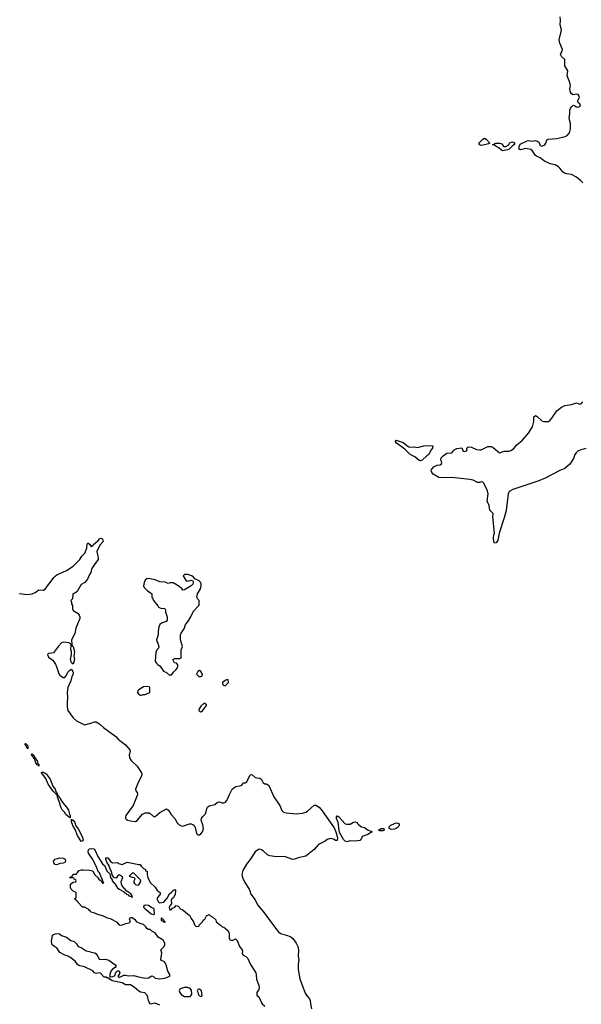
# Model space of a CAD drawing. Header units: inches. Extents: x 2348423 to 2474978, y 460702 to 613625.
# Tile 73 of 113: x 2425878 to 2432730, y 554605 to 566615. Entities that reach past the tile are written whole.
import ezdxf

# ---------------------------------------------------------------- set-up
doc = ezdxf.new("R2010")
doc.units = ezdxf.units.IN
doc.header["$MEASUREMENT"] = 0
for name, color, linetype in [('C4525', 7, 'Continuous'), ('C4526', 7, 'Continuous'), ('C4535', 7, 'Continuous'), ('C4536', 7, 'Continuous')]:
    doc.layers.add(name, color=color, linetype=linetype)

msp = doc.modelspace()

# ---------------------------------------------------------------- linework, layer by layer
at = {"layer": 'C4525', "color": 5}
for points, elevation in [([(2425870, 559614), (2425910, 559613), (2425964, 559604), (2426030, 559612), (2426066, 559630), (2426110, 559660), (2426170, 559656), (2426190, 559667), (2426217, 559710), (2426252, 559748), (2426294, 559810), (2426310, 559826), (2426330, 559842), (2426450, 559895), (2426530, 559951), (2426581, 560000)], 60), ([(2426812, 560000), (2426762, 559930), (2426753, 559910), (2426746, 559870), (2426731, 559849), (2426707, 559790), (2426672, 559748), (2426630, 559725), (2426578, 559642), (2426550, 559621), (2426525, 559610), (2426522, 559550), (2426502, 559530), (2426511, 559510), (2426512, 559490), (2426522, 559470), (2426522, 559430), (2426532, 559410), (2426590, 559371), (2426604, 559350), (2426610, 559330), (2426610, 559310), (2426565, 559195), (2426551, 559129), (2426511, 559050), (2426513, 558993), (2426518, 558978), (2426532, 558970), (2426545, 558910), (2426539, 558850), (2426547, 558810), (2426530, 558755), (2426510, 558769), (2426497, 558810), (2426509, 558870), (2426509, 558909), (2426504, 558930), (2426507, 558987), (2426502, 559002), (2426476, 559016), (2426410, 559024), (2426390, 559013), (2426350, 558972), (2426317, 558923), (2426290, 558894), (2426270, 558887), (2426230, 558885), (2426217, 558870), (2426230, 558839), (2426282, 558802), (2426315, 558755), (2426341, 558690), (2426355, 558635), (2426370, 558618), (2426410, 558591), (2426430, 558591), (2426450, 558618), (2426464, 558656), (2426490, 558682), (2426510, 558691), (2426530, 558656), (2426532, 558630), (2426516, 558604), (2426501, 558550), (2426465, 558470), (2426459, 558410), (2426463, 558350), (2426456, 558276), (2426458, 558230), (2426466, 558190), (2426530, 558098), (2426570, 558064), (2426670, 558015), (2426746, 558034), (2426790, 558050), (2426810, 558049), (2426850, 558025), (2426901, 557981), (2427051, 557871), (2427080, 557840), (2427170, 557770), (2427220, 557710), (2427226, 557690), (2427214, 557650), (2427216, 557610), (2427239, 557579), (2427310, 557510), (2427364, 557430), (2427369, 557410), (2427362, 557378), (2427325, 557310), (2427293, 557230), (2427297, 557210), (2427310, 557190), (2427314, 557174), (2427310, 557150), (2427264, 557030), (2427172, 556910), (2427168, 556890), (2427170, 556872), (2427180, 556860), (2427192, 556852), (2427230, 556842), (2427290, 556836), (2427312, 556848), (2427377, 556923), (2427410, 556941), (2427459, 556939), (2427472, 556932), (2427510, 556897), (2427530, 556896), (2427590, 556944), (2427670, 556988), (2427694, 556974), (2427723, 556923), (2427770, 556870), (2427800, 556820), (2427819, 556799), (2427850, 556781), (2427870, 556780), (2427950, 556806), (2427970, 556805), (2427990, 556798), (2428006, 556786), (2428021, 556761), (2428036, 556690), (2428050, 556673), (2428070, 556672), (2428090, 556685), (2428110, 556710), (2428120, 556750), (2428113, 556793), (2428094, 556850), (2428096, 556870), (2428108, 556892), (2428147, 556930), (2428161, 556990), (2428170, 557011), (2428190, 557027), (2428257, 557043), (2428290, 557071), (2428310, 557074), (2428350, 557064), (2428370, 557064), (2428390, 557070), (2428406, 557090), (2428436, 557164), (2428470, 557231), (2428510, 557261), (2428585, 557275), (2428610, 557305), (2428630, 557307), (2428650, 557319), (2428690, 557404), (2428710, 557408), (2428750, 557373), (2428770, 557367), (2428810, 557365), (2428827, 557347), (2428850, 557306), (2428870, 557295), (2428890, 557293), (2428916, 557276), (2428977, 557137), (2429050, 557031), (2429077, 556970), (2429097, 556950), (2429130, 556940), (2429250, 556927), (2429330, 556936), (2429370, 556949), (2429390, 556962), (2429470, 557033), (2429490, 557033), (2429530, 557010), (2429570, 556966), (2429716, 556756), (2429735, 556710), (2429750, 556650), (2429754, 556630), (2429750, 556604), (2429730, 556602), (2429716, 556616), (2429690, 556625), (2429670, 556627), (2429630, 556614), (2429604, 556596), (2429525, 556555), (2429470, 556495), (2429370, 556413), (2429290, 556397), (2429230, 556374), (2429210, 556373), (2429110, 556406), (2429010, 556403), (2428930, 556417), (2428901, 556430), (2428854, 556474), (2428830, 556490), (2428810, 556496), (2428790, 556494), (2428750, 556464), (2428689, 556370), (2428646, 556314), (2428602, 556238), (2428589, 556190), (2428597, 556150), (2428624, 556090), (2428677, 556010), (2428688, 555988), (2428698, 555950), (2428750, 555879), (2428778, 555818), (2428850, 555736), (2429010, 555519), (2429034, 555490), (2429060, 555470), (2429146, 555446), (2429185, 555430), (2429210, 555407), (2429252, 555350), (2429270, 555310), (2429278, 555270), (2429277, 555190), (2429282, 555150), (2429275, 555090), (2429277, 555030), (2429296, 554916), (2429363, 554743), (2429385, 554705), (2429414, 554670), (2429422, 554650), (2429425, 554610), (2429440, 554550)], 60), ([(2430000, 556600), (2429970, 556595), (2429910, 556599), (2429870, 556586), (2429850, 556596), (2429830, 556616), (2429779, 556699), (2429764, 556824), (2429745, 556870), (2429743, 556890), (2429750, 556905), (2429770, 556891), (2429850, 556807), (2429870, 556802), (2429910, 556804), (2429950, 556828), (2429971, 556831), (2429990, 556821), (2430000, 556810)], 60), ([(2427590, 554594), (2427530, 554619), (2427470, 554608), (2427449, 554650), (2427439, 554710), (2427404, 554744), (2427353, 554753), (2427330, 554764), (2427274, 554814), (2427230, 554842), (2427170, 554844), (2427129, 554869), (2427008, 554890), (2426978, 554910), (2426970, 554926), (2426950, 554926), (2426935, 554935), (2426910, 554935), (2426863, 554983), (2426850, 554989), (2426810, 554982), (2426790, 554989), (2426772, 555012), (2426670, 555064), (2426610, 555073), (2426599, 555079), (2426582, 555090), (2426555, 555130), (2426490, 555179), (2426457, 555197), (2426430, 555204), (2426370, 555238), (2426358, 555250), (2426333, 555293), (2426306, 555306), (2426275, 555330), (2426265, 555370), (2426277, 555450), (2426310, 555465), (2426348, 555468), (2426364, 555464), (2426390, 555446), (2426450, 555425), (2426503, 555383), (2426542, 555370), (2426570, 555342), (2426591, 555311), (2426630, 555299), (2426690, 555259), (2426731, 555251), (2426750, 555241), (2426795, 555235), (2426810, 555222), (2426831, 555190), (2426850, 555152), (2426925, 555155), (2426964, 555144), (2427038, 555090), (2427054, 555070), (2427045, 555055), (2427010, 555035), (2426990, 555008), (2426974, 554954), (2426982, 554942), (2427015, 554945), (2427042, 554958), (2427048, 554990), (2427070, 555014), (2427090, 555012), (2427102, 554990), (2427093, 554967), (2427074, 554950), (2427090, 554934), (2427150, 554962), (2427170, 554962), (2427210, 554951), (2427270, 554958), (2427310, 554943), (2427410, 554925), (2427448, 554930), (2427491, 554951), (2427510, 554945), (2427530, 554926), (2427590, 554916), (2427650, 554925), (2427709, 554950), (2427709, 554970), (2427686, 555010), (2427666, 555086), (2427653, 555113), (2427643, 555123), (2427610, 555138), (2427602, 555150), (2427613, 555227), (2427602, 555270), (2427642, 555310), (2427649, 555330), (2427648, 555350), (2427628, 555388), (2427566, 555426), (2427530, 555478), (2427490, 555498), (2427470, 555518), (2427450, 555518), (2427430, 555528), (2427418, 555550), (2427390, 555578), (2427349, 555589), (2427310, 555608), (2427293, 555633), (2427250, 555658), (2427230, 555658), (2427214, 555650), (2427225, 555610), (2427210, 555595), (2427157, 555583), (2427130, 555569), (2427105, 555565), (2427090, 555575), (2427070, 555604), (2426986, 555646), (2426950, 555656), (2426902, 555682), (2426830, 555701), (2426782, 555722), (2426746, 555730), (2426742, 555742), (2426728, 555748), (2426722, 555762), (2426670, 555788), (2426646, 555790), (2426586, 555850), (2426582, 555862), (2426570, 555866), (2426562, 555882), (2426548, 555888), (2426550, 555894), (2426562, 555898), (2426566, 555910), (2426566, 555970), (2426530, 555986), (2426506, 556010), (2426498, 556030), (2426498, 556070), (2426530, 556094), (2426562, 556098), (2426566, 556110), (2426562, 556122), (2426547, 556127), (2426542, 556142), (2426530, 556146), (2426490, 556146), (2426488, 556150), (2426502, 556158), (2426506, 556170), (2426526, 556174), (2426530, 556191), (2426570, 556194), (2426578, 556210), (2426604, 556236), (2426634, 556246), (2426653, 556247), (2426730, 556243), (2426770, 556232), (2426792, 556190), (2426830, 556152), (2426845, 556130), (2426872, 556112), (2426890, 556082), (2426898, 556082), (2426906, 556090), (2426896, 556096), (2426890, 556128), (2426879, 556139), (2426862, 556190), (2426850, 556209), (2426838, 556218), (2426812, 556290), (2426803, 556303), (2426772, 556372), (2426717, 556450), (2426713, 556470), (2426717, 556490), (2426730, 556503), (2426750, 556507), (2426781, 556501), (2426801, 556481), (2426830, 556410), (2426890, 556320), (2426916, 556296), (2426932, 556250), (2426950, 556222), (2426958, 556218), (2426976, 556196), (2426987, 556150), (2427005, 556125), (2427008, 556110), (2427030, 556082), (2427038, 556078), (2427068, 556030), (2427091, 556010), (2427143, 555983), (2427154, 555970), (2427177, 555957), (2427182, 555950), (2427201, 555941), (2427211, 555930), (2427240, 555920), (2427250, 555908), (2427255, 555910), (2427250, 555926), (2427242, 555922), (2427249, 555930), (2427233, 555953), (2427185, 555985), (2427129, 556049), (2427119, 556070), (2427116, 556104), (2427138, 556150), (2427130, 556166), (2427090, 556186), (2427078, 556182), (2427057, 556143), (2427029, 556149), (2427005, 556185), (2426999, 556230), (2426987, 556247), (2426964, 556304), (2426944, 556330), (2426929, 556370), (2426930, 556392), (2426952, 556390), (2426970, 556372), (2426985, 556345), (2427010, 556332), (2427070, 556334), (2427084, 556324), (2427130, 556312), (2427190, 556338), (2427330, 556312), (2427350, 556312), (2427362, 556290), (2427385, 556265), (2427412, 556250), (2427414, 556234), (2427434, 556230), (2427434, 556186), (2427442, 556150), (2427472, 556092), (2427530, 556034), (2427555, 555995), (2427592, 555970), (2427592, 555950), (2427585, 555935), (2427562, 555910), (2427552, 555890), (2427572, 555852), (2427590, 555842), (2427638, 555850), (2427679, 555901), (2427706, 555954), (2427730, 555971), (2427750, 555995), (2427770, 556005), (2427779, 555999), (2427781, 555990), (2427776, 555950), (2427755, 555905), (2427734, 555890), (2427725, 555875), (2427731, 555829), (2427710, 555808), (2427703, 555790), (2427710, 555754), (2427730, 555762), (2427743, 555777), (2427770, 555792), (2427789, 555811), (2427810, 555802), (2427846, 555766), (2427870, 555758), (2427930, 555705), (2427951, 555691), (2427971, 555650), (2427998, 555610), (2428010, 555574), (2428030, 555554), (2428062, 555558), (2428066, 555570), (2428109, 555611), (2428118, 555630), (2428135, 555645), (2428156, 555684), (2428190, 555702), (2428210, 555682), (2428234, 555670), (2428270, 555634), (2428274, 555610), (2428330, 555571), (2428350, 555551), (2428370, 555545), (2428391, 555530), (2428420, 555500), (2428432, 555468), (2428432, 555410), (2428442, 555390), (2428470, 555382), (2428510, 555402), (2428530, 555382), (2428558, 555310), (2428591, 555270), (2428598, 555250), (2428591, 555230), (2428601, 555210), (2428636, 555190), (2428663, 555163), (2428694, 555090), (2428758, 554990), (2428765, 554965), (2428766, 554910), (2428796, 554836), (2428801, 554810), (2428794, 554786), (2428771, 554750), (2428773, 554713), (2428790, 554702), (2428810, 554672), (2428823, 554630), (2428836, 554610), (2428870, 554583)], 40)]:
    msp.add_lwpolyline(points, dxfattribs=dict(at, elevation=elevation))
for points, elevation in [([(2427930, 559849), (2427890, 559848), (2427872, 559830), (2427910, 559771), (2427930, 559765), (2427970, 559778), (2427992, 559772), (2427995, 559755), (2427991, 559730), (2427970, 559710), (2427890, 559659), (2427870, 559655), (2427855, 559675), (2427798, 559718), (2427750, 559744), (2427716, 559744), (2427690, 559738), (2427655, 559755), (2427590, 559757), (2427530, 559781), (2427450, 559798), (2427430, 559795), (2427410, 559777), (2427396, 559750), (2427387, 559710), (2427398, 559690), (2427438, 559650), (2427471, 559630), (2427491, 559611), (2427491, 559570), (2427497, 559557), (2427511, 559531), (2427565, 559465), (2427572, 559450), (2427610, 559431), (2427630, 559436), (2427650, 559432), (2427657, 559417), (2427659, 559390), (2427679, 559330), (2427678, 559290), (2427666, 559274), (2427610, 559253), (2427590, 559239), (2427577, 559210), (2427568, 559152), (2427568, 559110), (2427547, 559050), (2427551, 559030), (2427563, 559010), (2427576, 558970), (2427571, 558950), (2427551, 558930), (2427538, 558902), (2427531, 558791), (2427542, 558770), (2427562, 558750), (2427592, 558730), (2427632, 558670), (2427671, 558651), (2427710, 558614), (2427718, 558622), (2427730, 558625), (2427759, 558661), (2427789, 558690), (2427802, 558710), (2427808, 558730), (2427807, 558747), (2427790, 558766), (2427766, 558770), (2427748, 558812), (2427770, 558822), (2427830, 558822), (2427847, 558833), (2427848, 558930), (2427866, 558970), (2427842, 559050), (2427842, 559110), (2427849, 559130), (2427889, 559191), (2427901, 559239), (2427930, 559272), (2427968, 559330), (2428000, 559400), (2428067, 559473), (2428066, 559530), (2428050, 559546), (2428038, 559570), (2428049, 559610), (2428086, 559674), (2428093, 559710), (2428093, 559733), (2428080, 559760), (2428069, 559770), (2428015, 559795), (2427997, 559817), (2427978, 559830)], 80), ([(2428070, 558678), (2428050, 558666), (2428034, 558630), (2428064, 558604), (2428090, 558602), (2428106, 558610), (2428108, 558630), (2428090, 558666)], 80), ([(2428410, 558566), (2428384, 558556), (2428354, 558530), (2428354, 558510), (2428370, 558494), (2428390, 558494), (2428426, 558530), (2428422, 558562)], 80), ([(2427410, 558482), (2427390, 558477), (2427330, 558442), (2427318, 558430), (2427314, 558410), (2427330, 558385), (2427350, 558375), (2427366, 558374), (2427390, 558385), (2427410, 558382), (2427466, 558410), (2427468, 558468), (2427459, 558479)], 80), ([(2428130, 558278), (2428090, 558242), (2428066, 558210), (2428065, 558190), (2428077, 558177), (2428090, 558171), (2428110, 558185), (2428158, 558250), (2428158, 558258), (2428136, 558276)], 80), ([(2425975, 557725), (2425970, 557727), (2425959, 557759), (2425947, 557770), (2425950, 557790), (2425956, 557776), (2425972, 557768), (2425978, 557742), (2425976, 557736), (2425982, 557730)], 40), ([(2426110, 557509), (2426108, 557528), (2426097, 557523), (2426090, 557525), (2426075, 557550), (2426059, 557599), (2426050, 557603), (2426041, 557621), (2426030, 557630), (2426023, 557657), (2426030, 557661), (2426042, 557642), (2426050, 557642), (2426060, 557620), (2426072, 557610), (2426082, 557582), (2426090, 557577), (2426101, 557541), (2426110, 557531)], 40), ([(2426155, 557435), (2426164, 557436), (2426190, 557426), (2426210, 557413), (2426224, 557384), (2426251, 557351), (2426284, 557264), (2426311, 557231), (2426321, 557201), (2426330, 557190), (2426338, 557162), (2426330, 557153), (2426318, 557178), (2426310, 557181), (2426286, 557206), (2426224, 557290), (2426199, 557359), (2426146, 557430), (2426150, 557441)], 40), ([(2426490, 556875), (2426486, 556886), (2426470, 556895), (2426442, 556922), (2426424, 556950), (2426397, 556977), (2426383, 557003), (2426360, 557080), (2426339, 557130), (2426338, 557142), (2426346, 557150), (2426350, 557150), (2426357, 557137), (2426370, 557128), (2426381, 557101), (2426404, 557064), (2426450, 557010), (2426473, 556973), (2426484, 556924), (2426493, 556907), (2426496, 556884)], 40), ([(2426630, 556589), (2426584, 556664), (2426556, 556736), (2426527, 556787), (2426509, 556830), (2426510, 556862), (2426513, 556853), (2426530, 556852), (2426550, 556823), (2426564, 556784), (2426590, 556746), (2426640, 556650), (2426654, 556610), (2426650, 556601)], 40), ([(2426330, 556308), (2426310, 556310), (2426293, 556330), (2426290, 556350), (2426310, 556375), (2426370, 556391), (2426410, 556386), (2426434, 556374), (2426439, 556350), (2426430, 556336), (2426410, 556328), (2426370, 556324)], 40), ([(2427270, 556206), (2427250, 556206), (2427214, 556170), (2427250, 556154), (2427273, 556153), (2427282, 556130), (2427272, 556108), (2427271, 556090), (2427277, 556077), (2427290, 556065), (2427310, 556058), (2427330, 556062), (2427356, 556104), (2427358, 556110), (2427350, 556126)], 40), ([(2427410, 555814), (2427391, 555809), (2427389, 555790), (2427401, 555781), (2427405, 555770), (2427422, 555762), (2427483, 555710), (2427510, 555699), (2427524, 555710), (2427520, 555760), (2427515, 555775), (2427490, 555782), (2427450, 555809)], 40), ([(2427610, 555658), (2427605, 555650), (2427605, 555630), (2427617, 555623), (2427625, 555625), (2427630, 555614), (2427638, 555618), (2427634, 555610), (2427650, 555607), (2427658, 555610), (2427640, 555620), (2427638, 555630)], 40), ([(2427930, 554809), (2427890, 554809), (2427850, 554799), (2427832, 554790), (2427825, 554770), (2427832, 554750), (2427850, 554725), (2427890, 554702), (2427950, 554702), (2427958, 554702), (2427966, 554710), (2427978, 554730), (2427976, 554776), (2427958, 554798)], 40), ([(2428070, 554788), (2428053, 554787), (2428042, 554770), (2428052, 554752), (2428058, 554718), (2428090, 554702), (2428106, 554710), (2428098, 554770)], 40)]:
    msp.add_lwpolyline(points, close=True, dxfattribs=dict(at, elevation=elevation))
at = {"layer": 'C4526', "color": 5, "elevation": 60}
msp.add_lwpolyline([(2426581, 560000), (2426613, 560030), (2426637, 560070), (2426674, 560106), (2426697, 560170), (2426703, 560217), (2426710, 560232), (2426730, 560218), (2426750, 560191), (2426770, 560202), (2426773, 560210), (2426837, 560263), (2426850, 560282), (2426870, 560291), (2426890, 560282), (2426896, 560250), (2426856, 560204), (2426818, 560130), (2426835, 560050), (2426834, 560030), (2426812, 560000)], dxfattribs=at)
at = {"layer": 'C4535', "color": 5, "elevation": 60}
msp.add_lwpolyline([(2430000, 556810), (2430010, 556799), (2430050, 556771), (2430083, 556763), (2430130, 556731), (2430150, 556721), (2430170, 556718), (2430178, 556710), (2430124, 556676), (2430056, 556650), (2430050, 556628), (2430030, 556604), (2430000, 556600)], dxfattribs=at)
for points in [[(2430410, 556739), (2430386, 556750), (2430387, 556770), (2430407, 556790), (2430450, 556810), (2430470, 556817), (2430496, 556816), (2430506, 556806), (2430509, 556790), (2430496, 556764), (2430470, 556748), (2430450, 556740)], [(2430270, 556723), (2430255, 556730), (2430288, 556750), (2430322, 556750), (2430325, 556730), (2430310, 556723)]]:
    msp.add_lwpolyline(points, close=True, dxfattribs=at)
at = {"layer": 'C4536', "color": 5, "elevation": 60}
for points in [[(2432750, 564624), (2432726, 564650), (2432672, 564692), (2432610, 564726), (2432550, 564735), (2432524, 564744), (2432510, 564753), (2432470, 564805), (2432450, 564821), (2432410, 564844), (2432350, 564857), (2432327, 564867), (2432282, 564890), (2432230, 564929), (2432182, 564950), (2432170, 564959), (2432130, 565019), (2432115, 565030), (2432050, 565042), (2431990, 565028), (2431973, 565033), (2431971, 565070), (2431984, 565096), (2432070, 565137), (2432090, 565140), (2432130, 565135), (2432170, 565140), (2432195, 565135), (2432216, 565116), (2432230, 565080), (2432250, 565074), (2432283, 565090), (2432297, 565110), (2432309, 565150), (2432324, 565156), (2432430, 565165), (2432532, 565188), (2432559, 565201), (2432585, 565235), (2432597, 565283), (2432599, 565350), (2432581, 565410), (2432589, 565470), (2432589, 565510), (2432597, 565530), (2432610, 565550), (2432630, 565571), (2432650, 565565), (2432670, 565551), (2432690, 565547), (2432710, 565556), (2432721, 565570), (2432713, 565590), (2432698, 565598), (2432689, 565609), (2432686, 565626), (2432707, 565670), (2432700, 565690), (2432690, 565701), (2432670, 565707), (2432630, 565697), (2432610, 565709), (2432598, 565730), (2432589, 565771), (2432598, 565810), (2432589, 565850), (2432559, 565930), (2432565, 565990), (2432530, 566050), (2432529, 566130), (2432490, 566164), (2432477, 566190), (2432483, 566210), (2432497, 566230), (2432501, 566250), (2432467, 566330), (2432459, 566370), (2432486, 566470), (2432487, 566490), (2432473, 566550), (2432478, 566610), (2432474, 566650)], [(2432790, 561383), (2432725, 561370), (2432688, 561350), (2432666, 561330), (2432653, 561310), (2432636, 561264), (2432590, 561192), (2432530, 561140), (2432470, 561118), (2432290, 561023), (2432210, 560991), (2431896, 560884), (2431857, 560863), (2431845, 560850), (2431839, 560830), (2431813, 560630), (2431790, 560538), (2431726, 560350), (2431710, 560268), (2431690, 560234), (2431670, 560228), (2431661, 560250), (2431657, 560290), (2431661, 560330), (2431669, 560350), (2431649, 560551), (2431653, 560590), (2431613, 560633), (2431605, 560690), (2431582, 560742), (2431593, 560830), (2431586, 560870), (2431541, 560961), (2431530, 560972), (2431510, 560977), (2431490, 560970), (2431462, 560970), (2431410, 561000), (2431368, 561008), (2431150, 561032), (2431090, 561025), (2430990, 561032), (2430924, 561070), (2430905, 561090), (2430898, 561110), (2430901, 561130), (2430930, 561160), (2430970, 561182), (2431010, 561186), (2431023, 561197), (2431030, 561210), (2431017, 561250), (2431020, 561270), (2431045, 561295), (2431090, 561326), (2431149, 561331), (2431174, 561366), (2431210, 561386), (2431271, 561391), (2431290, 561352), (2431310, 561346), (2431330, 561358), (2431337, 561370), (2431335, 561390), (2431350, 561405), (2431390, 561399), (2431450, 561374), (2431490, 561367), (2431510, 561370), (2431590, 561408), (2431610, 561410), (2431630, 561408), (2431656, 561396), (2431730, 561331), (2431790, 561350), (2431847, 561353), (2431870, 561359), (2431901, 561379), (2431948, 561432), (2432010, 561483), (2432086, 561570), (2432133, 561650), (2432150, 561714), (2432150, 561770), (2432170, 561787), (2432190, 561775), (2432250, 561722), (2432270, 561715), (2432330, 561715), (2432350, 561730), (2432370, 561754), (2432430, 561844), (2432489, 561890), (2432530, 561910), (2432610, 561922), (2432670, 561940), (2432710, 561927), (2432728, 561930), (2432750, 561952)]]:
    msp.add_lwpolyline(points, dxfattribs=at)
for points in [[(2431510, 565081), (2431490, 565090), (2431481, 565110), (2431530, 565159), (2431550, 565168), (2431570, 565159), (2431612, 565110), (2431599, 565101), (2431550, 565089)], [(2431770, 565014), (2431717, 565057), (2431690, 565070), (2431670, 565086), (2431646, 565090), (2431688, 565110), (2431730, 565110), (2431759, 565099), (2431781, 565070), (2431810, 565067), (2431845, 565090), (2431853, 565110), (2431862, 565118), (2431890, 565125), (2431914, 565114), (2431918, 565110), (2431908, 565090), (2431886, 565074), (2431850, 565035), (2431830, 565027)], [(2430642, 561402), (2430690, 561403), (2430730, 561395), (2430810, 561416), (2430870, 561422), (2430915, 561415), (2430922, 561410), (2430916, 561404), (2430914, 561390), (2430894, 561366), (2430870, 561312), (2430844, 561296), (2430790, 561242), (2430770, 561235), (2430750, 561237), (2430701, 561281), (2430644, 561310), (2430578, 561378), (2430475, 561450), (2430463, 561470), (2430464, 561476), (2430470, 561485), (2430557, 561457), (2430600, 561420), (2430625, 561405)]]:
    msp.add_lwpolyline(points, close=True, dxfattribs=at)

doc.saveas('drawing.dxf')
